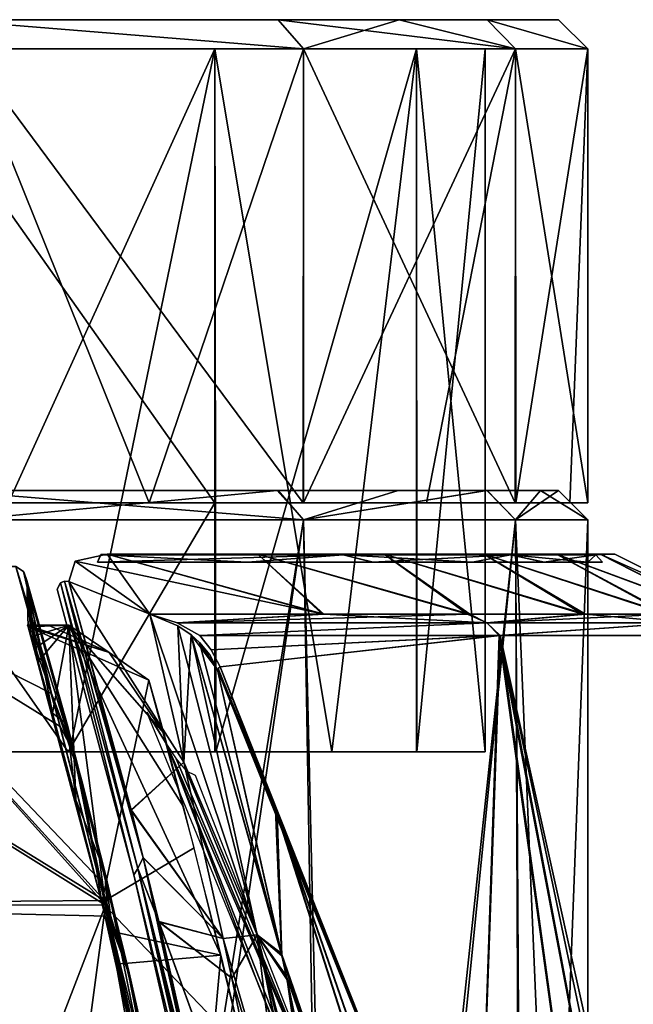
# Model space of a CAD drawing. Header units: millimetres. Extents: x -214 to 214, y -69 to 583.
# Tile 92 of 93: x 53 to 74, y 549 to 583. Entities that reach past the tile are written whole.
import ezdxf

# ---------------------------------------------------------------- set-up
doc = ezdxf.new("R2010")
doc.units = ezdxf.units.MM
doc.header["$LTSCALE"] = 62.021132
for name, color, linetype in [('210', 7, 'CONTINUOUS'), ('211', 7, 'CONTINUOUS'), ('212', 7, 'CONTINUOUS'), ('213', 7, 'CONTINUOUS'), ('214', 7, 'CONTINUOUS'), ('215', 7, 'CONTINUOUS'), ('216', 7, 'CONTINUOUS'), ('217', 7, 'CONTINUOUS'), ('218', 7, 'CONTINUOUS'), ('219', 7, 'CONTINUOUS'), ('220', 7, 'CONTINUOUS'), ('442', 7, 'CONTINUOUS'), ('451', 7, 'CONTINUOUS'), ('474', 7, 'CONTINUOUS'), ('475', 7, 'CONTINUOUS'), ('476', 7, 'CONTINUOUS'), ('477', 7, 'CONTINUOUS'), ('478', 7, 'CONTINUOUS'), ('483', 7, 'CONTINUOUS'), ('484', 7, 'CONTINUOUS'), ('485', 7, 'CONTINUOUS'), ('486', 7, 'CONTINUOUS'), ('504', 7, 'CONTINUOUS'), ('528', 7, 'CONTINUOUS'), ('618', 7, 'CONTINUOUS'), ('620', 7, 'CONTINUOUS'), ('621', 7, 'CONTINUOUS'), ('622', 7, 'CONTINUOUS'), ('630', 7, 'CONTINUOUS'), ('633', 7, 'CONTINUOUS'), ('637', 7, 'CONTINUOUS'), ('639', 7, 'CONTINUOUS')]:
    doc.layers.add(name, color=color, linetype=linetype)

msp = doc.modelspace()

# ---------------------------------------------------------------- linework, layer by layer
at = {"layer": '210', "color": 7, "linetype": 'Continuous'}
for points in [[(41.109, 507, 59.718), (54.22, 507, 48.13), (51.265, 565.5, 51.265), (41.109, 507, 59.718)], [(51.265, 565.5, 51.265), (54.22, 507, 48.13), (62.787, 565.5, 36.25), (51.265, 565.5, 51.265)], [(54.22, 507, 48.13), (64.169, 507, 33.744), (62.787, 565.5, 36.25), (54.22, 507, 48.13)], [(62.787, 565.5, 36.25), (64.169, 507, 33.744), (70.03, 565.5, 18.764), (62.787, 565.5, 36.25)], [(64.169, 507, 33.744), (70.384, 507, 17.387), (70.03, 565.5, 18.764), (64.169, 507, 33.744)], [(72.5, 507), (72.5, 565.5), (70.03, 565.5, 18.764), (72.5, 507)], [(70.384, 507, 17.387), (72.5, 507), (70.03, 565.5, 18.764), (70.384, 507, 17.387)]]:
    msp.add_3dface(points, dxfattribs=at)
at = {"layer": '211', "color": 7, "linetype": 'Continuous'}
for points in [[(51.265, 565.5, 51.265), (62.787, 565.5, 36.25), (50.557, 566.5, 50.558), (51.265, 565.5, 51.265)], [(50.557, 566.5, 50.558), (62.787, 565.5, 36.25), (61.919, 566.5, 35.753), (50.557, 566.5, 50.558)], [(61.919, 566.5, 35.753), (62.787, 565.5, 36.25), (69.06, 566.5, 18.518), (61.919, 566.5, 35.753)], [(62.787, 565.5, 36.25), (70.03, 565.5, 18.764), (69.06, 566.5, 18.518), (62.787, 565.5, 36.25)], [(69.06, 566.5, 18.518), (70.03, 565.5, 18.764), (70.888, 566.5, 9.335), (69.06, 566.5, 18.518)], [(70.03, 565.5, 18.764), (72.5, 565.5), (70.888, 566.5, 9.335), (70.03, 565.5, 18.764)], [(72.5, 565.5), (71.5, 566.5), (70.888, 566.5, 9.335), (72.5, 565.5)]]:
    msp.add_3dface(points, dxfattribs=at)
at = {"layer": '212', "color": 7, "linetype": 'Continuous'}
for points in [[(71.5, 566.5), (-71.5, 566.5), (-70.886, 566.5, 9.354), (71.5, 566.5)], [(-71.5, 566.5), (71.5, 566.5), (70.886, 566.5, -9.354), (-71.5, 566.5)], [(-70.888, 566.5, -9.335), (-71.5, 566.5), (70.886, 566.5, -9.354), (-70.888, 566.5, -9.335)], [(-69.06, 566.5, -18.518), (-70.888, 566.5, -9.335), (70.886, 566.5, -9.354), (-69.06, 566.5, -18.518)], [(71.5, 566.5), (-70.886, 566.5, 9.354), (70.888, 566.5, 9.335), (71.5, 566.5)], [(-70.886, 566.5, 9.354), (-69.049, 566.5, 18.559), (69.06, 566.5, 18.518), (-70.886, 566.5, 9.354)], [(-70.886, 566.5, 9.354), (69.06, 566.5, 18.518), (70.888, 566.5, 9.335), (-70.886, 566.5, 9.354)], [(-61.919, 566.5, -35.753), (-69.06, 566.5, -18.518), (66.025, 566.5, -27.439), (-61.919, 566.5, -35.753)], [(66.025, 566.5, -27.439), (-69.06, 566.5, -18.518), (69.049, 566.5, -18.559), (66.025, 566.5, -27.439)], [(69.049, 566.5, -18.559), (-69.06, 566.5, -18.518), (70.886, 566.5, -9.354), (69.049, 566.5, -18.559)], [(-69.049, 566.5, 18.559), (-66.025, 566.5, 27.439), (69.06, 566.5, 18.518), (-69.049, 566.5, 18.559)], [(-66.025, 566.5, 27.439), (-61.883, 566.5, 35.815), (61.919, 566.5, 35.753), (-66.025, 566.5, 27.439)], [(-66.025, 566.5, 27.439), (61.919, 566.5, 35.753), (69.06, 566.5, 18.518), (-66.025, 566.5, 27.439)], [(-50.557, 566.5, -50.558), (-61.919, 566.5, -35.753), (61.883, 566.5, -35.815), (-50.557, 566.5, -50.558)], [(61.883, 566.5, -35.815), (-61.919, 566.5, -35.753), (66.025, 566.5, -27.439), (61.883, 566.5, -35.815)], [(-61.883, 566.5, 35.815), (50.557, 566.5, 50.558), (61.919, 566.5, 35.753), (-61.883, 566.5, 35.815)], [(50.518, 566.5, -50.598), (-50.557, 566.5, -50.558), (61.883, 566.5, -35.815), (50.518, 566.5, -50.598)]]:
    msp.add_3dface(points, dxfattribs=at)
at = {"layer": '213', "color": 7, "linetype": 'Continuous'}
for points in [[(50.518, 566.5, -50.598), (61.883, 566.5, -35.815), (51.265, 565.5, -51.265), (50.518, 566.5, -50.598)], [(51.265, 565.5, -51.265), (61.883, 566.5, -35.815), (62.787, 565.5, -36.25), (51.265, 565.5, -51.265)], [(61.883, 566.5, -35.815), (66.025, 566.5, -27.439), (62.787, 565.5, -36.25), (61.883, 566.5, -35.815)], [(66.025, 566.5, -27.439), (69.049, 566.5, -18.559), (62.787, 565.5, -36.25), (66.025, 566.5, -27.439)], [(62.787, 565.5, -36.25), (69.049, 566.5, -18.559), (70.03, 565.5, -18.764), (62.787, 565.5, -36.25)], [(69.049, 566.5, -18.559), (70.886, 566.5, -9.354), (70.03, 565.5, -18.764), (69.049, 566.5, -18.559)], [(71.5, 566.5), (72.5, 565.5), (70.03, 565.5, -18.764), (71.5, 566.5)], [(70.886, 566.5, -9.354), (71.5, 566.5), (70.03, 565.5, -18.764), (70.886, 566.5, -9.354)]]:
    msp.add_3dface(points, dxfattribs=at)
at = {"layer": '214', "color": 7, "linetype": 'Continuous'}
for points in [[(39.76, 507, -60.625), (51.265, 565.5, -51.265), (53.399, 507, -49.039), (39.76, 507, -60.625)], [(51.265, 565.5, -51.265), (62.787, 565.5, -36.25), (53.399, 507, -49.039), (51.265, 565.5, -51.265)], [(53.399, 507, -49.039), (62.787, 565.5, -36.25), (63.784, 507, -34.465), (53.399, 507, -49.039)], [(62.787, 565.5, -36.25), (70.03, 565.5, -18.764), (63.784, 507, -34.465), (62.787, 565.5, -36.25)], [(63.784, 507, -34.465), (70.03, 565.5, -18.764), (70.285, 507, -17.784), (63.784, 507, -34.465)], [(70.03, 565.5, -18.764), (72.5, 565.5), (70.285, 507, -17.784), (70.03, 565.5, -18.764)], [(72.5, 565.5), (72.5, 507), (70.285, 507, -17.784), (72.5, 565.5)]]:
    msp.add_3dface(points, dxfattribs=at)
at = {"layer": '215', "color": 7, "linetype": 'Continuous'}
for points in [[(59.756, 581.58, 34.5), (48.826, 557.58, 48.755), (48.79, 581.58, 48.79), (59.756, 581.58, 34.5)], [(54.787, 557.58, 41.945), (48.826, 557.58, 48.755), (59.756, 581.58, 34.5), (54.787, 557.58, 41.945)], [(59.788, 557.58, 34.443), (54.787, 557.58, 41.945), (59.756, 581.58, 34.5), (59.788, 557.58, 34.443)], [(66.649, 581.58, 17.859), (59.788, 557.58, 34.443), (59.756, 581.58, 34.5), (66.649, 581.58, 17.859)], [(59.762, 557.58, -34.489), (63.754, 557.58, -26.39), (59.756, 581.58, -34.5), (59.762, 557.58, -34.489)], [(59.756, 581.58, -34.5), (63.754, 557.58, -26.39), (66.649, 581.58, -17.859), (59.756, 581.58, -34.5)], [(59.756, 566.08, -34.5), (59.762, 557.58, -34.489), (59.756, 581.58, -34.5), (59.756, 566.08, -34.5)], [(66.661, 557.58, 17.812), (59.788, 557.58, 34.443), (66.649, 581.58, 17.859), (66.661, 557.58, 17.812)], [(63.754, 557.58, -26.39), (66.653, 557.58, -17.843), (66.649, 581.58, -17.859), (63.754, 557.58, -26.39)], [(69, 581.58), (66.661, 557.58, 17.812), (66.649, 581.58, 17.859), (69, 581.58)], [(66.653, 557.58, -17.843), (69, 557.58, -0.009), (66.649, 581.58, -17.859), (66.653, 557.58, -17.843)], [(66.649, 581.58, -17.859), (69, 557.58, -0.009), (69, 581.58), (66.649, 581.58, -17.859)], [(69, 557.58, -0.009), (66.661, 557.58, 17.812), (69, 581.58), (69, 557.58, -0.009)], [(48.783, 557.58, -48.798), (54.744, 557.58, -42.002), (48.79, 566.08, -48.79), (48.783, 557.58, -48.798)], [(48.79, 566.08, -48.79), (54.744, 557.58, -42.002), (59.756, 566.08, -34.5), (48.79, 566.08, -48.79)], [(54.744, 557.58, -42.002), (59.762, 557.58, -34.489), (59.756, 566.08, -34.5), (54.744, 557.58, -42.002)]]:
    msp.add_3dface(points, dxfattribs=at)
at = {"layer": '216', "color": 7, "linetype": 'Continuous'}
for points in [[(48.79, 566.08, -48.79), (59.756, 566.08, -34.5), (48.79, 581.58, -48.79), (48.79, 566.08, -48.79)], [(59.756, 566.08, -34.5), (59.756, 581.58, -34.5), (48.79, 581.58, -48.79), (59.756, 566.08, -34.5)]]:
    msp.add_3dface(points, dxfattribs=at)
at = {"layer": '217', "color": 7, "linetype": 'Continuous'}
for points in [[(60.622, 582.58, -35), (50.548, 582.58, -50.568), (49.488, 582.58, -49.507), (60.622, 582.58, -35)], [(49.507, 582.58, 49.488), (50.568, 582.58, 50.548), (60.627, 582.58, 34.99), (49.507, 582.58, 49.488)], [(66.061, 582.58, -27.353), (61.921, 582.58, -35.75), (50.548, 582.58, -50.568), (66.061, 582.58, -27.353)], [(66.061, 582.58, -27.353), (50.548, 582.58, -50.568), (60.622, 582.58, -35), (66.061, 582.58, -27.353)], [(50.568, 582.58, 50.548), (61.927, 582.58, 35.74), (60.627, 582.58, 34.99), (50.568, 582.58, 50.548)], [(69.067, 582.58, -18.492), (66.061, 582.58, -27.353), (60.622, 582.58, -35), (69.067, 582.58, -18.492)], [(67.618, 582.58, -18.104), (69.067, 582.58, -18.492), (60.622, 582.58, -35), (67.618, 582.58, -18.104)], [(60.627, 582.58, 34.99), (61.927, 582.58, 35.74), (67.615, 582.58, 18.117), (60.627, 582.58, 34.99)], [(61.927, 582.58, 35.74), (69.064, 582.58, 18.505), (67.615, 582.58, 18.117), (61.927, 582.58, 35.74)], [(67.615, 582.58, 18.117), (69.064, 582.58, 18.505), (70, 582.58, 0.011), (67.615, 582.58, 18.117)], [(71.5, 582.58, 0.011), (69.067, 582.58, -18.492), (67.618, 582.58, -18.104), (71.5, 582.58, 0.011)], [(70, 582.58, 0.011), (71.5, 582.58, 0.011), (67.618, 582.58, -18.104), (70, 582.58, 0.011)], [(69.064, 582.58, 18.505), (71.5, 582.58, 0.011), (70, 582.58, 0.011), (69.064, 582.58, 18.505)]]:
    msp.add_3dface(points, dxfattribs=at)
at = {"layer": '218', "color": 7, "linetype": 'Continuous'}
for points in [[(57.515, 566.08, -44.139), (51.256, 566.08, -51.274), (51.265, 581.58, -51.265), (57.515, 566.08, -44.139)], [(62.787, 581.58, -36.25), (57.515, 566.08, -44.139), (51.265, 581.58, -51.265), (62.787, 581.58, -36.25)], [(62.787, 566.08, -36.25), (57.515, 566.08, -44.139), (62.787, 581.58, -36.25), (62.787, 566.08, -36.25)]]:
    msp.add_3dface(points, dxfattribs=at)
at = {"layer": '219', "color": 7, "linetype": 'Continuous'}
for points in [[(61.927, 582.58, 35.74), (50.568, 582.58, 50.548), (62.787, 581.58, 36.25), (61.927, 582.58, 35.74)], [(62.787, 581.58, 36.25), (50.568, 582.58, 50.548), (51.265, 581.58, 51.265), (62.787, 581.58, 36.25)], [(61.921, 582.58, -35.75), (66.061, 582.58, -27.353), (62.787, 581.58, -36.25), (61.921, 582.58, -35.75)], [(69.064, 582.58, 18.505), (61.927, 582.58, 35.74), (70.03, 581.58, 18.764), (69.064, 582.58, 18.505)], [(70.03, 581.58, 18.764), (61.927, 582.58, 35.74), (62.787, 581.58, 36.25), (70.03, 581.58, 18.764)], [(62.787, 581.58, -36.25), (66.061, 582.58, -27.353), (70.03, 581.58, -18.764), (62.787, 581.58, -36.25)], [(66.061, 582.58, -27.353), (69.067, 582.58, -18.492), (70.03, 581.58, -18.764), (66.061, 582.58, -27.353)], [(71.5, 582.58, 0.011), (69.064, 582.58, 18.505), (72.5, 581.58), (71.5, 582.58, 0.011)], [(72.5, 581.58), (69.064, 582.58, 18.505), (70.03, 581.58, 18.764), (72.5, 581.58)], [(69.067, 582.58, -18.492), (71.5, 582.58, 0.011), (72.5, 581.58), (69.067, 582.58, -18.492)], [(70.03, 581.58, -18.764), (69.067, 582.58, -18.492), (72.5, 581.58), (70.03, 581.58, -18.764)]]:
    msp.add_3dface(points, dxfattribs=at)
at = {"layer": '220', "color": 7, "linetype": 'Continuous'}
for points in [[(62.787, 581.58, 36.25), (51.265, 581.58, 51.265), (62.782, 566.08, 36.259), (62.787, 581.58, 36.25)], [(62.782, 566.08, 36.259), (51.265, 581.58, 51.265), (51.277, 566.08, 51.253), (62.782, 566.08, 36.259)], [(70.017, 566.08, 18.812), (62.787, 581.58, 36.25), (62.782, 566.08, 36.259), (70.017, 566.08, 18.812)], [(62.787, 566.08, -36.25), (62.787, 581.58, -36.25), (70.03, 581.58, -18.764), (62.787, 566.08, -36.25)], [(62.787, 566.08, -36.25), (70.03, 581.58, -18.764), (66.99, 566.08, -27.723), (62.787, 566.08, -36.25)], [(70.03, 581.58, 18.764), (62.787, 581.58, 36.25), (70.017, 566.08, 18.812), (70.03, 581.58, 18.764)], [(66.99, 566.08, -27.723), (70.03, 581.58, -18.764), (70.044, 566.08, -18.712), (66.99, 566.08, -27.723)], [(72.5, 566.08, 0.062), (70.03, 581.58, 18.764), (70.017, 566.08, 18.812), (72.5, 566.08, 0.062)], [(70.03, 581.58, -18.764), (72.5, 581.58), (70.044, 566.08, -18.712), (70.03, 581.58, -18.764)], [(72.5, 581.58), (70.03, 581.58, 18.764), (72.5, 566.08, 0.062), (72.5, 581.58)], [(70.044, 566.08, -18.712), (72.5, 581.58), (71.889, 566.08, -9.39), (70.044, 566.08, -18.712)], [(71.889, 566.08, -9.39), (72.5, 581.58), (72.5, 566.08, 0.062), (71.889, 566.08, -9.39)]]:
    msp.add_3dface(points, dxfattribs=at)
at = {"layer": '442', "color": 7, "linetype": 'Continuous'}
for points in [[(62.035, 550.689, 71.507), (61.836, 555.616, 49.352), (59.854, 560.376, 50.588), (62.035, 550.689, 71.507)], [(61.836, 555.616, 49.352), (80.838, 500.869, 53.486), (66.063, 545.067, 46.475), (61.836, 555.616, 49.352)], [(80.838, 500.869, 53.486), (61.836, 555.616, 49.352), (80.507, 497.306, 78.403), (80.838, 500.869, 53.486)], [(80.507, 497.306, 78.403), (61.836, 555.616, 49.352), (62.035, 550.689, 71.507), (80.507, 497.306, 78.403)], [(80.507, 497.306, 78.403), (62.035, 550.689, 71.507), (79.435, 494.74, 99.584), (80.507, 497.306, 78.403)], [(79.435, 494.74, 99.584), (62.035, 550.689, 71.507), (72.691, 515.644, 96.131), (79.435, 494.74, 99.584)], [(72.691, 515.644, 96.131), (62.035, 550.689, 71.507), (64.935, 536.772, 92.126), (72.691, 515.644, 96.131)], [(64.935, 536.772, 92.126), (62.035, 550.689, 71.507), (62.23, 549.796, 73.076), (64.935, 536.772, 92.126)]]:
    msp.add_3dface(points, dxfattribs=at)
at = {"layer": '451', "color": 7, "linetype": 'Continuous'}
for points in [[(59.854, 560.376, -50.588), (61.891, 555.481, -49.319), (62.052, 550.614, -71.643), (59.854, 560.376, -50.588)], [(61.891, 555.481, -49.319), (66.268, 544.539, -46.325), (80.837, 500.87, -53.486), (61.891, 555.481, -49.319)], [(61.891, 555.481, -49.319), (80.837, 500.87, -53.486), (80.506, 497.307, -78.403), (61.891, 555.481, -49.319)], [(62.052, 550.614, -71.643), (61.891, 555.481, -49.319), (80.506, 497.307, -78.403), (62.052, 550.614, -71.643)], [(62.052, 550.614, -71.643), (80.506, 497.307, -78.403), (62.202, 549.921, -72.861), (62.052, 550.614, -71.643)], [(62.202, 549.921, -72.861), (80.506, 497.307, -78.403), (64.935, 536.772, -92.126), (62.202, 549.921, -72.861)]]:
    msp.add_3dface(points, dxfattribs=at)
at = {"layer": '474', "color": 7, "linetype": 'Continuous'}
for points in [[(58.703, 557.232, -63.797), (57.543, 562.282, -51.985), (61.209, 551.333, -73.178), (58.703, 557.232, -63.797)], [(61.209, 551.333, -73.178), (57.543, 562.282, -51.985), (58.499, 561.878, -51.612), (61.209, 551.333, -73.178)], [(58.948, 561.571, -51.338), (61.209, 551.333, -73.178), (58.499, 561.878, -51.612), (58.948, 561.571, -51.338)], [(62.052, 550.614, -71.643), (61.209, 551.333, -73.178), (58.948, 561.571, -51.338), (62.052, 550.614, -71.643)], [(62.052, 550.614, -71.643), (58.948, 561.571, -51.338), (59.234, 561.318, -51.097), (62.052, 550.614, -71.643)], [(59.854, 560.376, -50.588), (62.052, 550.614, -71.643), (59.234, 561.318, -51.097), (59.854, 560.376, -50.588)], [(59.854, 560.376, -50.588), (59.234, 561.318, -51.097), (59.584, 560.889, -50.781), (59.854, 560.376, -50.588)], [(60.045, 551.206, -75.08), (58.703, 557.232, -63.797), (61.209, 551.333, -73.178), (60.045, 551.206, -75.08)], [(63.962, 537.741, -93.081), (60.045, 551.206, -75.08), (61.209, 551.333, -73.178), (63.962, 537.741, -93.081)], [(60.045, 551.206, -75.08), (63.962, 537.741, -93.081), (60.337, 549.853, -77.326), (60.045, 551.206, -75.08)], [(62.052, 550.614, -71.643), (62.202, 549.921, -72.861), (61.209, 551.333, -73.178), (62.052, 550.614, -71.643)], [(62.202, 549.921, -72.861), (64.935, 536.772, -92.126), (61.209, 551.333, -73.178), (62.202, 549.921, -72.861)], [(64.935, 536.772, -92.126), (64.556, 537.265, -92.593), (61.209, 551.333, -73.178), (64.935, 536.772, -92.126)], [(64.556, 537.265, -92.593), (64.058, 537.679, -93.015), (61.209, 551.333, -73.178), (64.556, 537.265, -92.593)], [(64.058, 537.679, -93.015), (63.962, 537.741, -93.081), (61.209, 551.333, -73.178), (64.058, 537.679, -93.015)], [(63.962, 537.741, -93.081), (62.783, 538.218, -93.668), (60.337, 549.853, -77.326), (63.962, 537.741, -93.081)]]:
    msp.add_3dface(points, dxfattribs=at)
at = {"layer": '475', "color": 7, "linetype": 'Continuous'}
for points in [[(57.543, 562.282, -51.985), (63.438, 562.282, -44.602), (58.476, 561.979, -51.47), (57.543, 562.282, -51.985)], [(57.543, 562.282, 51.985), (58.476, 561.979, 51.47), (63.486, 562.282, 44.533), (57.543, 562.282, 51.985)], [(63.438, 562.282, -44.602), (68.39, 562.282, -36.557), (58.476, 561.979, -51.47), (63.438, 562.282, -44.602)], [(58.476, 561.979, -51.47), (68.39, 562.282, -36.557), (69.056, 561.979, -36.055), (58.476, 561.979, -51.47)], [(58.476, 561.979, 51.47), (69.056, 561.979, 36.055), (63.486, 562.282, 44.533), (58.476, 561.979, 51.47)], [(63.486, 562.282, 44.533), (69.056, 561.979, 36.055), (68.47, 562.282, 36.407), (63.486, 562.282, 44.533)], [(68.39, 562.282, -36.557), (72.328, 562.282, -27.969), (69.056, 561.979, -36.055), (68.39, 562.282, -36.557)], [(68.47, 562.282, 36.407), (69.056, 561.979, 36.055), (72.42, 562.282, 27.732), (68.47, 562.282, 36.407)], [(72.328, 562.282, -27.969), (75.193, 562.282, -18.967), (69.056, 561.979, -36.055), (72.328, 562.282, -27.969)], [(69.056, 561.979, -36.055), (75.193, 562.282, -18.967), (75.658, 561.979, -18.562), (69.056, 561.979, -36.055)], [(69.056, 561.979, 36.055), (75.658, 561.979, 18.562), (72.42, 562.282, 27.732), (69.056, 561.979, 36.055)], [(72.42, 562.282, 27.732), (75.658, 561.979, 18.562), (75.275, 562.282, 18.637), (72.42, 562.282, 27.732)], [(58.476, 561.979, -51.47), (69.056, 561.979, -36.055), (59.244, 561.549, -50.858), (58.476, 561.979, -51.47)], [(69.056, 561.979, 36.055), (58.476, 561.979, 51.47), (59.244, 561.549, 50.858), (69.056, 561.979, 36.055)], [(59.244, 561.549, -50.858), (69.056, 561.979, -36.055), (69.471, 561.549, -35.64), (59.244, 561.549, -50.858)], [(69.51, 561.549, 35.564), (69.056, 561.979, 36.055), (59.244, 561.549, 50.858), (69.51, 561.549, 35.564)], [(69.056, 561.979, -36.055), (75.658, 561.979, -18.562), (69.471, 561.549, -35.64), (69.056, 561.979, -36.055)], [(75.658, 561.979, 18.562), (69.056, 561.979, 36.055), (69.51, 561.549, 35.564), (75.658, 561.979, 18.562)], [(69.471, 561.549, -35.64), (75.658, 561.979, -18.562), (75.866, 561.549, -18.457), (69.471, 561.549, -35.64)], [(75.907, 561.549, 18.291), (75.658, 561.979, 18.562), (69.51, 561.549, 35.564), (75.907, 561.549, 18.291)]]:
    msp.add_3dface(points, dxfattribs=at)
at = {"layer": '476', "color": 7, "linetype": 'Continuous'}
for points in [[(56.078, 564.324, -47.404), (57.543, 562.282, -51.985), (54.985, 564.089, -49.401), (56.078, 564.324, -47.404)], [(63.486, 562.282, 44.533), (56.078, 564.324, 47.404), (54.985, 564.089, 49.399), (63.486, 562.282, 44.533)], [(63.438, 562.282, -44.602), (57.543, 562.282, -51.985), (56.078, 564.324, -47.404), (63.438, 562.282, -44.602)], [(61.227, 564.324, -40.536), (63.438, 562.282, -44.602), (56.078, 564.324, -47.404), (61.227, 564.324, -40.536)], [(56.078, 564.324, 47.404), (63.486, 562.282, 44.533), (61.227, 564.324, 40.536), (56.078, 564.324, 47.404)], [(68.39, 562.282, -36.557), (63.438, 562.282, -44.602), (61.227, 564.324, -40.536), (68.39, 562.282, -36.557)], [(65.539, 564.324, -33.114), (68.39, 562.282, -36.557), (61.227, 564.324, -40.536), (65.539, 564.324, -33.114)], [(63.486, 562.282, 44.533), (68.47, 562.282, 36.407), (61.227, 564.324, 40.536), (63.486, 562.282, 44.533)], [(61.227, 564.324, 40.536), (68.47, 562.282, 36.407), (65.539, 564.324, 33.114), (61.227, 564.324, 40.536)], [(72.328, 562.282, -27.969), (68.39, 562.282, -36.557), (65.539, 564.324, -33.114), (72.328, 562.282, -27.969)], [(68.955, 564.324, -25.24), (72.328, 562.282, -27.969), (65.539, 564.324, -33.114), (68.955, 564.324, -25.24)], [(68.47, 562.282, 36.407), (72.42, 562.282, 27.732), (65.539, 564.324, 33.114), (68.47, 562.282, 36.407)], [(65.539, 564.324, 33.114), (72.42, 562.282, 27.732), (68.955, 564.324, 25.24), (65.539, 564.324, 33.114)], [(75.193, 562.282, -18.967), (72.328, 562.282, -27.969), (68.955, 564.324, -25.24), (75.193, 562.282, -18.967)], [(71.43, 564.324, -17.021), (75.193, 562.282, -18.967), (68.955, 564.324, -25.24), (71.43, 564.324, -17.021)], [(72.42, 562.282, 27.732), (75.275, 562.282, 18.637), (68.955, 564.324, 25.24), (72.42, 562.282, 27.732)], [(68.955, 564.324, 25.24), (75.275, 562.282, 18.637), (71.43, 564.324, 17.021), (68.955, 564.324, 25.24)], [(76.941, 562.282, -9.682), (75.193, 562.282, -18.967), (71.43, 564.324, -17.021), (76.941, 562.282, -9.682)], [(72.928, 564.324, -8.569), (76.941, 562.282, -9.682), (71.43, 564.324, -17.021), (72.928, 564.324, -8.569)], [(75.275, 562.282, 18.637), (76.993, 562.282, 9.262), (71.43, 564.324, 17.021), (75.275, 562.282, 18.637)], [(71.43, 564.324, 17.021), (76.993, 562.282, 9.262), (72.928, 564.324, 8.569), (71.43, 564.324, 17.021)], [(77.547, 562.282, -0.254), (76.941, 562.282, -9.682), (72.928, 564.324, -8.569), (77.547, 562.282, -0.254)], [(76.993, 562.282, 9.262), (77.547, 562.282, -0.254), (72.928, 564.324, 8.569), (76.993, 562.282, 9.262)], [(72.928, 564.324, 8.569), (77.547, 562.282, -0.254), (73.43, 564.324), (72.928, 564.324, 8.569)], [(73.43, 564.324), (77.547, 562.282, -0.254), (72.928, 564.324, -8.569), (73.43, 564.324)], [(54.985, 564.089, -49.401), (57.543, 562.282, -51.985), (54.764, 563.399, -51.725), (54.985, 564.089, -49.401)], [(54.764, 563.399, 51.725), (57.543, 562.282, 51.985), (54.985, 564.089, 49.399), (54.764, 563.399, 51.725)], [(57.543, 562.282, 51.985), (63.486, 562.282, 44.533), (54.985, 564.089, 49.399), (57.543, 562.282, 51.985)], [(57.543, 562.282, -51.985), (58.703, 557.232, -63.797), (54.764, 563.399, -51.725), (57.543, 562.282, -51.985)], [(54.764, 563.399, -51.725), (58.703, 557.232, -63.797), (56.895, 555.596, -68.956), (54.764, 563.399, -51.725)], [(58.703, 557.232, 63.798), (57.543, 562.282, 51.985), (54.764, 563.399, 51.725), (58.703, 557.232, 63.798)], [(56.899, 555.58, 68.987), (58.703, 557.232, 63.798), (54.764, 563.399, 51.725), (56.899, 555.58, 68.987)], [(58.703, 557.232, -63.797), (60.045, 551.206, -75.08), (56.895, 555.596, -68.956), (58.703, 557.232, -63.797)], [(60.045, 551.205, 75.081), (58.703, 557.232, 63.798), (56.899, 555.58, 68.987), (60.045, 551.205, 75.081)], [(56.895, 555.596, -68.956), (60.045, 551.206, -75.08), (57.305, 553.968, -71.947), (56.895, 555.596, -68.956)], [(57.307, 553.959, 71.962), (60.045, 551.205, 75.081), (56.899, 555.58, 68.987), (57.307, 553.959, 71.962)], [(57.305, 553.968, -71.947), (60.045, 551.206, -75.08), (57.841, 551.788, -75.718), (57.305, 553.968, -71.947)], [(57.845, 551.773, 75.742), (60.045, 551.205, 75.081), (57.307, 553.959, 71.962), (57.845, 551.773, 75.742)], [(60.337, 549.853, -77.326), (62.783, 538.218, -93.668), (57.841, 551.788, -75.718), (60.337, 549.853, -77.326)], [(57.841, 551.788, -75.718), (62.783, 538.218, -93.668), (60.316, 540.876, -91.619), (57.841, 551.788, -75.718)], [(60.045, 551.206, -75.08), (60.337, 549.853, -77.326), (57.841, 551.788, -75.718), (60.045, 551.206, -75.08)], [(60.045, 551.205, 75.081), (57.845, 551.773, 75.742), (60.337, 549.854, 77.324), (60.045, 551.205, 75.081)], [(60.337, 549.854, 77.324), (57.845, 551.773, 75.742), (62.783, 538.218, 93.668), (60.337, 549.854, 77.324)], [(62.783, 538.218, 93.668), (57.845, 551.773, 75.742), (60.316, 540.876, 91.619), (62.783, 538.218, 93.668)]]:
    msp.add_3dface(points, dxfattribs=at)
at = {"layer": '477', "color": 7, "linetype": 'Continuous'}
for points in [[(55.75, 564.053, 47.127), (64.142, 564.307, 35.146), (65.147, 564.053, 32.938), (55.75, 564.053, 47.127)], [(64.142, 564.307, 35.146), (55.75, 564.053, 47.127), (55.85, 564.3, 47.211), (64.142, 564.307, 35.146)], [(60.874, 564.053, -40.291), (55.858, 564.307, -47.217), (55.75, 564.053, -47.127), (60.874, 564.053, -40.291)], [(55.857, 564.307, 47.217), (64.142, 564.307, 35.146), (55.85, 564.3, 47.211), (55.857, 564.307, 47.217)], [(56.078, 564.324, 47.404), (61.227, 564.324, 40.536), (55.857, 564.307, 47.217), (56.078, 564.324, 47.404)], [(55.857, 564.307, 47.217), (61.227, 564.324, 40.536), (64.142, 564.307, 35.146), (55.857, 564.307, 47.217)], [(55.858, 564.307, -47.217), (64.142, 564.307, -35.146), (55.865, 564.313, -47.224), (55.858, 564.307, -47.217)], [(64.142, 564.307, -35.146), (55.858, 564.307, -47.217), (60.874, 564.053, -40.291), (64.142, 564.307, -35.146)], [(64.142, 564.307, -35.146), (56.078, 564.324, -47.404), (55.865, 564.313, -47.224), (64.142, 564.307, -35.146)], [(61.227, 564.324, -40.536), (56.078, 564.324, -47.404), (64.142, 564.307, -35.146), (61.227, 564.324, -40.536)], [(65.164, 564.053, -32.903), (64.142, 564.307, -35.146), (60.874, 564.053, -40.291), (65.164, 564.053, -32.903)], [(61.227, 564.324, 40.536), (65.539, 564.324, 33.114), (64.142, 564.307, 35.146), (61.227, 564.324, 40.536)], [(65.539, 564.324, -33.114), (61.227, 564.324, -40.536), (64.142, 564.307, -35.146), (65.539, 564.324, -33.114)], [(65.539, 564.324, 33.114), (68.955, 564.324, 25.24), (64.142, 564.307, 35.146), (65.539, 564.324, 33.114)], [(64.142, 564.307, 35.146), (68.955, 564.324, 25.24), (69.857, 564.307, 21.667), (64.142, 564.307, 35.146)], [(69.857, 564.307, -21.667), (65.539, 564.324, -33.114), (64.142, 564.307, -35.146), (69.857, 564.307, -21.667)], [(64.142, 564.307, 35.146), (69.857, 564.307, 21.667), (65.147, 564.053, 32.938), (64.142, 564.307, 35.146)], [(69.857, 564.307, -21.667), (64.142, 564.307, -35.146), (68.562, 564.053, -25.064), (69.857, 564.307, -21.667)], [(68.562, 564.053, -25.064), (64.142, 564.307, -35.146), (65.164, 564.053, -32.903), (68.562, 564.053, -25.064)], [(65.147, 564.053, 32.938), (69.857, 564.307, 21.667), (71.003, 564.053, 16.959), (65.147, 564.053, 32.938)], [(68.955, 564.324, -25.24), (65.539, 564.324, -33.114), (69.857, 564.307, -21.667), (68.955, 564.324, -25.24)], [(71.021, 564.053, -16.883), (69.857, 564.307, -21.667), (68.562, 564.053, -25.064), (71.021, 564.053, -16.883)], [(68.955, 564.324, 25.24), (71.43, 564.324, 17.021), (69.857, 564.307, 21.667), (68.955, 564.324, 25.24)], [(71.43, 564.324, -17.021), (68.955, 564.324, -25.24), (69.857, 564.307, -21.667), (71.43, 564.324, -17.021)], [(71.43, 564.324, 17.021), (72.928, 564.324, 8.569), (69.857, 564.307, 21.667), (71.43, 564.324, 17.021)], [(69.857, 564.307, 21.667), (72.928, 564.324, 8.569), (72.773, 564.307, 7.32), (69.857, 564.307, 21.667)], [(72.773, 564.307, -7.32), (71.43, 564.324, -17.021), (69.857, 564.307, -21.667), (72.773, 564.307, -7.32)], [(69.857, 564.307, 21.667), (72.773, 564.307, 7.32), (71.003, 564.053, 16.959), (69.857, 564.307, 21.667)], [(72.773, 564.307, -7.32), (69.857, 564.307, -21.667), (72.507, 564.053, -8.47), (72.773, 564.307, -7.32)], [(72.507, 564.053, -8.47), (69.857, 564.307, -21.667), (71.021, 564.053, -16.883), (72.507, 564.053, -8.47)], [(71.003, 564.053, 16.959), (72.773, 564.307, 7.32), (73, 564.053, 0.059), (71.003, 564.053, 16.959)], [(72.928, 564.324, -8.569), (71.43, 564.324, -17.021), (72.773, 564.307, -7.32), (72.928, 564.324, -8.569)], [(73, 564.053, 0.059), (72.773, 564.307, -7.32), (72.507, 564.053, -8.47), (73, 564.053, 0.059)], [(72.928, 564.324, 8.569), (73.43, 564.324), (72.773, 564.307, 7.32), (72.928, 564.324, 8.569)], [(73.43, 564.324), (72.928, 564.324, -8.569), (72.773, 564.307, -7.32), (73.43, 564.324)], [(72.773, 564.307, 7.32), (73.43, 564.324), (72.773, 564.307, -7.32), (72.773, 564.307, 7.32)], [(72.773, 564.307, 7.32), (72.773, 564.307, -7.32), (73, 564.053, 0.059), (72.773, 564.307, 7.32)]]:
    msp.add_3dface(points, dxfattribs=at)
at = {"layer": '478', "color": 7, "linetype": 'Continuous'}
for points in [[(54.37, 563.13, 51.667), (56.99, 553.384, 72.451), (54.488, 563.347, 51.737), (54.37, 563.13, 51.667)], [(54.488, 563.347, 51.737), (57.124, 553.592, 72.551), (54.62, 563.405, 51.744), (54.488, 563.347, 51.737)], [(56.99, 553.384, 72.451), (57.124, 553.592, 72.551), (54.488, 563.347, 51.737), (56.99, 553.384, 72.451)], [(57.307, 553.959, 71.962), (56.899, 555.58, 68.987), (54.62, 563.405, 51.744), (57.307, 553.959, 71.962)], [(57.124, 553.592, 72.551), (57.307, 553.959, 71.962), (54.62, 563.405, 51.744), (57.124, 553.592, 72.551)], [(56.899, 555.58, 68.987), (54.764, 563.399, 51.725), (54.62, 563.405, 51.744), (56.899, 555.58, 68.987)], [(57.845, 551.773, 75.742), (57.307, 553.959, 71.962), (57.124, 553.592, 72.551), (57.845, 551.773, 75.742)], [(56.99, 553.384, 72.451), (60.038, 540.827, 91.627), (57.124, 553.592, 72.551), (56.99, 553.384, 72.451)], [(60.316, 540.876, 91.619), (57.845, 551.773, 75.742), (57.124, 553.592, 72.551), (60.316, 540.876, 91.619)], [(60.172, 540.879, 91.645), (60.316, 540.876, 91.619), (57.124, 553.592, 72.551), (60.172, 540.879, 91.645)], [(60.038, 540.827, 91.627), (60.172, 540.879, 91.645), (57.124, 553.592, 72.551), (60.038, 540.827, 91.627)], [(59.914, 540.647, 91.507), (60.038, 540.827, 91.627), (56.99, 553.384, 72.451), (59.914, 540.647, 91.507)]]:
    msp.add_3dface(points, dxfattribs=at)
at = {"layer": '483', "color": 7, "linetype": 'Continuous'}
for points in [[(57.543, 562.282, 51.985), (58.703, 557.232, 63.798), (58.496, 561.88, 51.614), (57.543, 562.282, 51.985)], [(58.496, 561.88, 51.614), (58.703, 557.232, 63.798), (58.947, 561.572, 51.338), (58.496, 561.88, 51.614)], [(58.947, 561.572, 51.338), (58.703, 557.232, 63.798), (61.209, 551.333, 73.178), (58.947, 561.572, 51.338)], [(62.035, 550.689, 71.507), (59.854, 560.376, 50.588), (58.947, 561.572, 51.338), (62.035, 550.689, 71.507)], [(62.035, 550.689, 71.507), (58.947, 561.572, 51.338), (61.209, 551.333, 73.178), (62.035, 550.689, 71.507)], [(58.947, 561.572, 51.338), (59.854, 560.376, 50.588), (59.234, 561.318, 51.097), (58.947, 561.572, 51.338)], [(59.234, 561.318, 51.097), (59.854, 560.376, 50.588), (59.584, 560.889, 50.78), (59.234, 561.318, 51.097)], [(58.703, 557.232, 63.798), (60.045, 551.205, 75.081), (61.209, 551.333, 73.178), (58.703, 557.232, 63.798)], [(60.045, 551.205, 75.081), (60.337, 549.854, 77.324), (61.209, 551.333, 73.178), (60.045, 551.205, 75.081)], [(60.337, 549.854, 77.324), (62.783, 538.218, 93.668), (61.209, 551.333, 73.178), (60.337, 549.854, 77.324)], [(62.23, 549.796, 73.076), (62.035, 550.689, 71.507), (61.209, 551.333, 73.178), (62.23, 549.796, 73.076)], [(63.962, 537.741, 93.081), (62.23, 549.796, 73.076), (61.209, 551.333, 73.178), (63.962, 537.741, 93.081)], [(62.783, 538.218, 93.668), (63.962, 537.741, 93.081), (61.209, 551.333, 73.178), (62.783, 538.218, 93.668)], [(64.935, 536.772, 92.126), (62.23, 549.796, 73.076), (64.063, 537.676, 93.011), (64.935, 536.772, 92.126)], [(62.23, 549.796, 73.076), (63.962, 537.741, 93.081), (64.063, 537.676, 93.011), (62.23, 549.796, 73.076)]]:
    msp.add_3dface(points, dxfattribs=at)
at = {"layer": '484', "color": 7, "linetype": 'Continuous'}
for points in [[(59.244, 561.549, -50.858), (69.471, 561.549, -35.64), (59.637, 561.06, -50.517), (59.244, 561.549, -50.858)], [(69.51, 561.549, 35.564), (59.244, 561.549, 50.858), (59.633, 561.066, 50.52), (69.51, 561.549, 35.564)], [(59.938, 560.485, 50.3), (69.51, 561.549, 35.564), (59.633, 561.066, 50.52), (59.938, 560.485, 50.3)], [(59.637, 561.06, -50.517), (69.471, 561.549, -35.64), (59.938, 560.485, -50.3), (59.637, 561.06, -50.517)], [(59.938, 560.485, -50.3), (69.471, 561.549, -35.64), (68.693, 538.448, -44.299), (59.938, 560.485, -50.3)], [(68.685, 538.471, 44.305), (69.51, 561.549, 35.564), (59.938, 560.485, 50.3), (68.685, 538.471, 44.305)], [(75.152, 520.525, 38.8), (69.51, 561.549, 35.564), (68.685, 538.471, 44.305), (75.152, 520.525, 38.8)], [(68.693, 538.448, -44.299), (69.471, 561.549, -35.64), (75.163, 520.494, -38.79), (68.693, 538.448, -44.299)], [(69.471, 561.549, -35.64), (75.866, 561.549, -18.457), (80.085, 505.708, -33.795), (69.471, 561.549, -35.64)], [(75.163, 520.494, -38.79), (69.471, 561.549, -35.64), (80.085, 505.708, -33.795), (75.163, 520.494, -38.79)], [(75.907, 561.549, 18.291), (69.51, 561.549, 35.564), (86.889, 483.322, 25.201), (75.907, 561.549, 18.291)], [(86.889, 483.322, 25.201), (69.51, 561.549, 35.564), (83.893, 493.489, 29.291), (86.889, 483.322, 25.201)], [(83.893, 493.489, 29.291), (69.51, 561.549, 35.564), (80.075, 505.738, 33.806), (83.893, 493.489, 29.291)], [(80.075, 505.738, 33.806), (69.51, 561.549, 35.564), (75.152, 520.525, 38.8), (80.075, 505.738, 33.806)]]:
    msp.add_3dface(points, dxfattribs=at)
at = {"layer": '485', "color": 7, "linetype": 'Continuous'}
for points in [[(59.938, 560.485, -50.3), (68.693, 538.448, -44.299), (59.873, 560.423, -50.435), (59.938, 560.485, -50.3)], [(68.693, 538.448, -44.299), (59.854, 560.376, -50.588), (59.873, 560.423, -50.435), (68.693, 538.448, -44.299)], [(61.891, 555.481, -49.319), (59.854, 560.376, -50.588), (68.693, 538.448, -44.299), (61.891, 555.481, -49.319)], [(66.268, 544.539, -46.325), (61.891, 555.481, -49.319), (68.693, 538.448, -44.299), (66.268, 544.539, -46.325)]]:
    msp.add_3dface(points, dxfattribs=at)
at = {"layer": '486', "color": 7, "linetype": 'Continuous'}
for points in [[(61.836, 555.616, 49.352), (59.938, 560.485, 50.3), (59.873, 560.423, 50.435), (61.836, 555.616, 49.352)], [(61.836, 555.616, 49.352), (66.063, 545.067, 46.475), (59.938, 560.485, 50.3), (61.836, 555.616, 49.352)], [(66.063, 545.067, 46.475), (68.685, 538.471, 44.305), (59.938, 560.485, 50.3), (66.063, 545.067, 46.475)], [(59.854, 560.376, 50.588), (61.836, 555.616, 49.352), (59.873, 560.423, 50.435), (59.854, 560.376, 50.588)]]:
    msp.add_3dface(points, dxfattribs=at)
at = {"layer": '504', "color": 7, "linetype": 'Continuous'}
for points in [[(54.37, 563.13, -51.667), (54.488, 563.347, -51.737), (56.99, 553.384, -72.451), (54.37, 563.13, -51.667)], [(54.488, 563.347, -51.737), (54.62, 563.405, -51.744), (57.124, 553.592, -72.551), (54.488, 563.347, -51.737)], [(56.99, 553.384, -72.451), (54.488, 563.347, -51.737), (57.124, 553.592, -72.551), (56.99, 553.384, -72.451)], [(54.764, 563.399, -51.725), (57.305, 553.968, -71.947), (54.62, 563.405, -51.744), (54.764, 563.399, -51.725)], [(54.62, 563.405, -51.744), (57.305, 553.968, -71.947), (57.124, 553.592, -72.551), (54.62, 563.405, -51.744)], [(54.764, 563.399, -51.725), (56.895, 555.596, -68.956), (57.305, 553.968, -71.947), (54.764, 563.399, -51.725)], [(57.124, 553.592, -72.551), (57.305, 553.968, -71.947), (60.173, 540.879, -91.645), (57.124, 553.592, -72.551)], [(57.305, 553.968, -71.947), (57.841, 551.788, -75.718), (60.173, 540.879, -91.645), (57.305, 553.968, -71.947)], [(56.99, 553.384, -72.451), (57.124, 553.592, -72.551), (60.039, 540.827, -91.627), (56.99, 553.384, -72.451)], [(60.039, 540.827, -91.627), (57.124, 553.592, -72.551), (60.173, 540.879, -91.645), (60.039, 540.827, -91.627)], [(59.914, 540.647, -91.507), (56.99, 553.384, -72.451), (60.039, 540.827, -91.627), (59.914, 540.647, -91.507)], [(57.841, 551.788, -75.718), (60.316, 540.876, -91.619), (60.173, 540.879, -91.645), (57.841, 551.788, -75.718)]]:
    msp.add_3dface(points, dxfattribs=at)
at = {"layer": '528', "color": 7, "linetype": 'Continuous'}
for points in [[(58.041, 557.958, 49.063), (58.129, 557.81, 48.96), (57.436, 558.932, 50.218), (58.041, 557.958, 49.063)], [(57.436, 558.932, 50.218), (58.129, 557.81, 48.96), (61.164, 549.855, 47.843), (57.436, 558.932, 50.218)], [(57.692, 558.519, 49.575), (58.041, 557.958, 49.063), (57.436, 558.932, 50.218), (57.692, 558.519, 49.575)], [(58.435, 557.338, 48.593), (63.78, 544.791, 44.725), (58.129, 557.81, 48.96), (58.435, 557.338, 48.593)], [(58.129, 557.81, 48.96), (63.78, 544.791, 44.725), (64.677, 541.238, 44.707), (58.129, 557.81, 48.96)], [(58.129, 557.81, 48.96), (64.677, 541.238, 44.707), (61.164, 549.855, 47.843), (58.129, 557.81, 48.96)], [(58.779, 556.934, 48.177), (63.78, 544.791, 44.725), (58.435, 557.338, 48.593), (58.779, 556.934, 48.177)], [(59.081, 556.778, 47.807), (63.78, 544.791, 44.725), (58.779, 556.934, 48.177), (59.081, 556.778, 47.807)], [(61.164, 549.855, 47.843), (64.677, 541.238, 44.707), (64.374, 541.698, 45.582), (61.164, 549.855, 47.843)]]:
    msp.add_3dface(points, dxfattribs=at)
at = {"layer": '618', "color": 7, "linetype": 'Continuous'}
for points in [[(53.351, 561.903, 51.702), (53.37, 561.875, 51.766), (56.144, 560.975, 51.446), (53.351, 561.903, 51.702)], [(54.068, 561.903, 50.952), (53.351, 561.903, 51.702), (56.144, 560.975, 51.446), (54.068, 561.903, 50.952)], [(53.37, 561.875, 51.766), (53.38, 561.849, 51.83), (56.144, 560.975, 51.446), (53.37, 561.875, 51.766)], [(53.38, 561.849, 51.83), (55.897, 552.431, 71.86), (57.504, 560.023, 52.693), (53.38, 561.849, 51.83)], [(56.144, 560.975, 51.446), (53.38, 561.849, 51.83), (57.504, 560.023, 52.693), (56.144, 560.975, 51.446)], [(54.774, 561.903, 50.192), (54.068, 561.903, 50.952), (56.144, 560.975, 51.446), (54.774, 561.903, 50.192)], [(57.504, 560.023, 52.693), (55.897, 552.431, 71.86), (59.053, 554.299, 65.341), (57.504, 560.023, 52.693)], [(59.053, 554.299, 65.341), (55.897, 552.431, 71.86), (60.748, 547.369, 77.488), (59.053, 554.299, 65.341)], [(55.897, 552.431, 71.86), (58.929, 539.122, 91.671), (60.748, 547.369, 77.488), (55.897, 552.431, 71.86)]]:
    msp.add_3dface(points, dxfattribs=at)
at = {"layer": '620', "color": 7, "linetype": 'Continuous'}
for points in [[(38.828, 552.366, 86.07), (55.984, 552.507, 75.773), (37.481, 563.908, 64.142), (38.828, 552.366, 86.07)], [(37.481, 563.908, 64.142), (55.984, 552.507, 75.773), (45.615, 563.908, 58.637), (37.481, 563.908, 64.142)], [(54.177, 559.567, 62.392), (52.955, 563.908, 52.104), (45.615, 563.908, 58.637), (54.177, 559.567, 62.392)], [(55.984, 552.507, 75.773), (54.177, 559.567, 62.392), (45.615, 563.908, 58.637), (55.984, 552.507, 75.773)], [(55.984, 552.507, 75.773), (38.828, 552.366, 86.07), (56.114, 551.971, 76.67), (55.984, 552.507, 75.773)], [(56.114, 551.971, 76.67), (38.828, 552.366, 86.07), (58.507, 541.396, 92.054), (56.114, 551.971, 76.67)], [(58.507, 541.396, 92.054), (38.828, 552.366, 86.07), (58.444, 540.926, 92.755), (58.507, 541.396, 92.054)], [(58.444, 540.926, 92.755), (38.828, 552.366, 86.07), (58.117, 540.704, 93.27), (58.444, 540.926, 92.755)], [(58.117, 540.704, 93.27), (38.828, 552.366, 86.07), (54.317, 539.558, 97.069), (58.117, 540.704, 93.27)], [(54.317, 539.558, 97.069), (38.828, 552.366, 86.07), (50.552, 538.19, 100.832), (54.317, 539.558, 97.069)]]:
    msp.add_3dface(points, dxfattribs=at)
at = {"layer": '621', "color": 7, "linetype": 'Continuous'}
for points in [[(52.955, 563.908, 52.104), (54.177, 559.567, 62.392), (53.225, 563.735, 52.008), (52.955, 563.908, 52.104)], [(54.177, 559.567, 62.392), (54.931, 557.578, 66.048), (53.225, 563.735, 52.008), (54.177, 559.567, 62.392)], [(53.225, 563.735, 52.008), (54.931, 557.578, 66.048), (53.33, 563.433, 51.881), (53.225, 563.735, 52.008)], [(53.33, 563.433, 51.881), (54.931, 557.578, 66.048), (55.248, 556.459, 67.525), (53.33, 563.433, 51.881)], [(54.177, 559.567, 62.392), (55.984, 552.507, 75.773), (54.931, 557.578, 66.048), (54.177, 559.567, 62.392)], [(55.984, 552.507, 75.773), (56.114, 551.971, 76.67), (54.931, 557.578, 66.048), (55.984, 552.507, 75.773)], [(56.114, 551.971, 76.67), (56.8, 550.055, 79.384), (54.931, 557.578, 66.048), (56.114, 551.971, 76.67)], [(54.931, 557.578, 66.048), (56.8, 550.055, 79.384), (55.248, 556.459, 67.525), (54.931, 557.578, 66.048)], [(55.248, 556.459, 67.525), (56.8, 550.055, 79.384), (56.833, 550.035, 78.795), (55.248, 556.459, 67.525)], [(56.114, 551.971, 76.67), (58.507, 541.396, 92.054), (56.8, 550.055, 79.384), (56.114, 551.971, 76.67)], [(56.8, 550.055, 79.384), (58.507, 541.396, 92.054), (58.772, 541.25, 91.896), (56.8, 550.055, 79.384)], [(56.8, 550.055, 79.384), (58.774, 541.248, 91.894), (56.833, 550.035, 78.795), (56.8, 550.055, 79.384)], [(58.774, 541.248, 91.894), (56.8, 550.055, 79.384), (58.772, 541.25, 91.896), (58.774, 541.248, 91.894)], [(58.774, 541.248, 91.894), (58.865, 540.992, 91.681), (56.833, 550.035, 78.795), (58.774, 541.248, 91.894)]]:
    msp.add_3dface(points, dxfattribs=at)
at = {"layer": '622', "color": 7, "linetype": 'Continuous'}
for points in [[(53.38, 561.849, 51.83), (53.33, 563.433, 51.881), (55.248, 556.459, 67.525), (53.38, 561.849, 51.83)], [(55.897, 552.431, 71.86), (53.38, 561.849, 51.83), (55.248, 556.459, 67.525), (55.897, 552.431, 71.86)], [(55.897, 552.431, 71.86), (55.248, 556.459, 67.525), (56.833, 550.035, 78.795), (55.897, 552.431, 71.86)], [(58.929, 539.122, 91.671), (55.897, 552.431, 71.86), (56.833, 550.035, 78.795), (58.929, 539.122, 91.671)], [(58.865, 540.992, 91.681), (58.929, 539.122, 91.671), (56.833, 550.035, 78.795), (58.865, 540.992, 91.681)]]:
    msp.add_3dface(points, dxfattribs=at)
at = {"layer": '630', "color": 7, "linetype": 'Continuous'}
for points in [[(54.068, 561.903, -50.951), (54.774, 561.903, -50.192), (53.355, 561.897, -51.715), (54.068, 561.903, -50.951)], [(53.355, 561.897, -51.715), (54.774, 561.903, -50.192), (53.37, 561.875, -51.766), (53.355, 561.897, -51.715)], [(53.37, 561.875, -51.766), (54.774, 561.903, -50.192), (53.38, 561.849, -51.83), (53.37, 561.875, -51.766)], [(53.38, 561.849, -51.83), (54.774, 561.903, -50.192), (53.48, 561.507, -52.713), (53.38, 561.849, -51.83)], [(53.48, 561.507, -52.713), (54.774, 561.903, -50.192), (53.596, 561.109, -53.723), (53.48, 561.507, -52.713)], [(53.596, 561.109, -53.723), (54.774, 561.903, -50.192), (53.726, 560.652, -54.854), (53.596, 561.109, -53.723)], [(53.726, 560.652, -54.854), (54.774, 561.903, -50.192), (54.216, 558.902, -58.966), (53.726, 560.652, -54.854)], [(54.216, 558.902, -58.966), (54.774, 561.903, -50.192), (55.009, 555.937, -65.257), (54.216, 558.902, -58.966)], [(59.966, 550.642, -72.081), (56.135, 551.464, -73.552), (54.774, 561.903, -50.192), (59.966, 550.642, -72.081)], [(58.676, 555.719, -62.487), (59.966, 550.642, -72.081), (54.774, 561.903, -50.192), (58.676, 555.719, -62.487)], [(54.774, 561.903, -50.192), (56.135, 551.464, -73.552), (55.009, 555.937, -65.257), (54.774, 561.903, -50.192)], [(58.011, 558.221, -57.027), (58.676, 555.719, -62.487), (54.774, 561.903, -50.192), (58.011, 558.221, -57.027)], [(56.144, 560.975, -51.446), (58.011, 558.221, -57.027), (54.774, 561.903, -50.192), (56.144, 560.975, -51.446)], [(57.504, 560.023, -52.693), (58.011, 558.221, -57.027), (56.144, 560.975, -51.446), (57.504, 560.023, -52.693)], [(56.135, 551.464, -73.552), (59.966, 550.642, -72.081), (56.409, 550.328, -75.477), (56.135, 551.464, -73.552)], [(56.409, 550.328, -75.477), (59.966, 550.642, -72.081), (58.929, 539.122, -91.671), (56.409, 550.328, -75.477)], [(59.966, 550.642, -72.081), (60.748, 547.369, -77.488), (58.929, 539.122, -91.671), (59.966, 550.642, -72.081)]]:
    msp.add_3dface(points, dxfattribs=at)
at = {"layer": '633', "color": 7, "linetype": 'Continuous'}
for points in [[(56.023, 552.342, -76.052), (38.893, 552.366, -86.04), (37.491, 563.908, -64.137), (56.023, 552.342, -76.052)], [(45.623, 563.908, -58.631), (56.023, 552.342, -76.052), (37.491, 563.908, -64.137), (45.623, 563.908, -58.631)], [(55.806, 553.23, -74.541), (56.023, 552.342, -76.052), (45.623, 563.908, -58.631), (55.806, 553.23, -74.541)], [(54.478, 558.446, -64.744), (55.806, 553.23, -74.541), (45.623, 563.908, -58.631), (54.478, 558.446, -64.744)], [(52.955, 563.908, -52.104), (54.478, 558.446, -64.744), (45.623, 563.908, -58.631), (52.955, 563.908, -52.104)], [(50.552, 538.19, -100.832), (38.893, 552.366, -86.04), (56.023, 552.342, -76.052), (50.552, 538.19, -100.832)], [(50.552, 538.19, -100.832), (56.023, 552.342, -76.052), (54.317, 539.558, -97.069), (50.552, 538.19, -100.832)], [(54.317, 539.558, -97.069), (56.023, 552.342, -76.052), (58.117, 540.704, -93.27), (54.317, 539.558, -97.069)], [(58.117, 540.704, -93.27), (56.023, 552.342, -76.052), (58.444, 540.926, -92.755), (58.117, 540.704, -93.27)], [(58.444, 540.926, -92.755), (56.023, 552.342, -76.052), (58.507, 541.396, -92.054), (58.444, 540.926, -92.755)]]:
    msp.add_3dface(points, dxfattribs=at)
at = {"layer": '637', "color": 7, "linetype": 'Continuous'}
for points in [[(54.478, 558.446, -64.744), (52.955, 563.908, -52.104), (54.931, 557.578, -66.048), (54.478, 558.446, -64.744)], [(54.931, 557.578, -66.048), (52.955, 563.908, -52.104), (53.225, 563.735, -52.008), (54.931, 557.578, -66.048)], [(54.931, 557.578, -66.048), (53.225, 563.735, -52.008), (54.707, 558.52, -63.371), (54.931, 557.578, -66.048)], [(54.707, 558.52, -63.371), (53.225, 563.735, -52.008), (53.228, 563.731, -52.006), (54.707, 558.52, -63.371)], [(53.33, 563.433, -51.881), (54.707, 558.52, -63.371), (53.228, 563.731, -52.006), (53.33, 563.433, -51.881)], [(56, 553.482, -73.027), (54.931, 557.578, -66.048), (54.707, 558.52, -63.371), (56, 553.482, -73.027)], [(55.806, 553.23, -74.541), (54.478, 558.446, -64.744), (54.931, 557.578, -66.048), (55.806, 553.23, -74.541)], [(56.8, 550.055, -79.384), (55.806, 553.23, -74.541), (54.931, 557.578, -66.048), (56.8, 550.055, -79.384)], [(56.8, 550.055, -79.384), (54.931, 557.578, -66.048), (56, 553.482, -73.027), (56.8, 550.055, -79.384)], [(58.865, 540.992, -91.681), (56.8, 550.055, -79.384), (56, 553.482, -73.027), (58.865, 540.992, -91.681)], [(56.023, 552.342, -76.052), (55.806, 553.23, -74.541), (56.8, 550.055, -79.384), (56.023, 552.342, -76.052)], [(58.507, 541.396, -92.054), (56.023, 552.342, -76.052), (58.774, 541.248, -91.894), (58.507, 541.396, -92.054)], [(58.774, 541.248, -91.894), (56.023, 552.342, -76.052), (56.8, 550.055, -79.384), (58.774, 541.248, -91.894)], [(58.774, 541.248, -91.894), (56.8, 550.055, -79.384), (58.776, 541.246, -91.892), (58.774, 541.248, -91.894)], [(56.8, 550.055, -79.384), (58.865, 540.992, -91.681), (58.776, 541.246, -91.892), (56.8, 550.055, -79.384)]]:
    msp.add_3dface(points, dxfattribs=at)
at = {"layer": '639', "color": 7, "linetype": 'Continuous'}
for points in [[(53.38, 561.849, -51.83), (53.48, 561.507, -52.713), (53.33, 563.433, -51.881), (53.38, 561.849, -51.83)], [(53.48, 561.507, -52.713), (53.596, 561.109, -53.723), (53.33, 563.433, -51.881), (53.48, 561.507, -52.713)], [(53.596, 561.109, -53.723), (53.726, 560.652, -54.854), (53.33, 563.433, -51.881), (53.596, 561.109, -53.723)], [(53.726, 560.652, -54.854), (54.216, 558.902, -58.966), (53.33, 563.433, -51.881), (53.726, 560.652, -54.854)], [(54.216, 558.902, -58.966), (54.707, 558.52, -63.371), (53.33, 563.433, -51.881), (54.216, 558.902, -58.966)], [(54.216, 558.902, -58.966), (55.009, 555.937, -65.257), (54.707, 558.52, -63.371), (54.216, 558.902, -58.966)], [(55.009, 555.937, -65.257), (56, 553.482, -73.027), (54.707, 558.52, -63.371), (55.009, 555.937, -65.257)], [(55.009, 555.937, -65.257), (56.135, 551.464, -73.552), (56, 553.482, -73.027), (55.009, 555.937, -65.257)], [(56.135, 551.464, -73.552), (56.409, 550.328, -75.477), (56, 553.482, -73.027), (56.135, 551.464, -73.552)], [(56.409, 550.328, -75.477), (58.929, 539.122, -91.671), (56, 553.482, -73.027), (56.409, 550.328, -75.477)], [(58.929, 539.122, -91.671), (58.865, 540.992, -91.681), (56, 553.482, -73.027), (58.929, 539.122, -91.671)]]:
    msp.add_3dface(points, dxfattribs=at)

doc.saveas('drawing.dxf')
